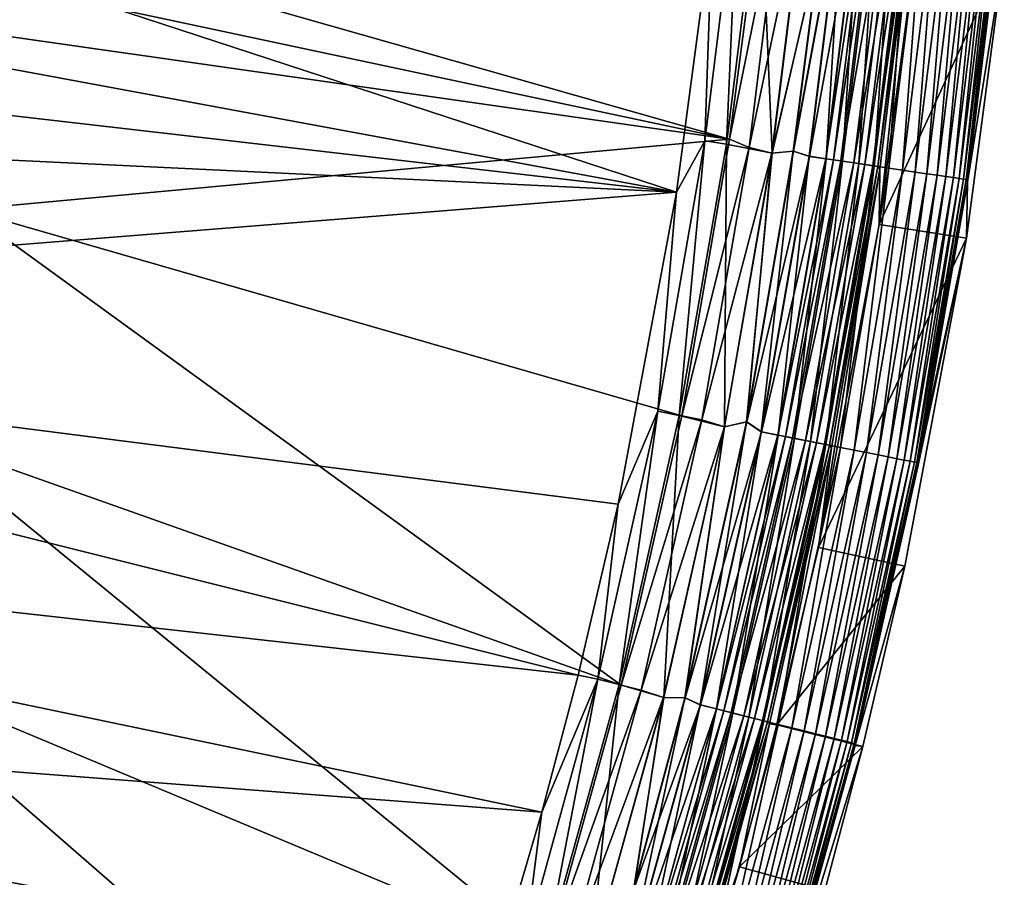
# Model space of a CAD drawing. Header units: metres. Extents: x -900 to 900, y -400 to 400.
# Tile 199 of 243: x 865 to 898, y -253 to -224. Entities that reach past the tile are written whole.
import ezdxf

# ---------------------------------------------------------------- set-up
doc = ezdxf.new("R2010")
doc.units = ezdxf.units.M

msp = doc.modelspace()

# ---------------------------------------------------------------- linework, layer by layer
at = {"layer": 'top'}
for points in [[(838.615112, -214.274445, -29.859097), (837.767822, -221.024963, -29.86421), (887.293213, -230.21315, -0.803848)], [(888.514221, -221.03038, -0.803848), (838.615112, -214.274445, -29.859097), (887.293213, -230.21315, -0.803848)], [(840.107117, -214.472153, -32.457088), (889.088013, -228.416321, -3.399924), (839.723206, -217.890854, -32.45974)], [(889.922791, -221.974228, -3.399924), (889.088013, -228.416321, -3.399924), (840.107117, -214.472153, -32.457088)], [(889.088013, -228.416321, -3.399924), (839.25592, -221.299149, -32.462105), (839.723206, -217.890854, -32.45974)], [(889.392639, -219.242432, -0.456723), (888.250183, -228.469086, -0.456723), (888.985291, -228.577805, -0.204445)], [(888.514221, -221.03038, -0.803848), (888.250183, -228.469086, -0.456723), (889.392639, -219.242432, -0.456723)], [(890.132202, -219.314987, -0.204445), (889.392639, -219.242432, -0.456723), (888.985291, -228.577805, -0.204445)], [(890.132202, -219.314987, -0.204445), (888.985291, -228.577805, -0.204445), (890.531128, -228.888031)], [(889.753174, -228.691376, -3.101714), (889.088013, -228.416321, -3.399924), (890.904785, -219.390778, -3.101714)], [(889.088013, -228.416321, -3.399924), (889.922791, -221.974228, -3.399924), (890.904785, -219.390778, -3.101714)], [(890.904785, -219.390778, -3.101714), (891.679993, -219.540833, -3), (889.753174, -228.691376, -3.101714)], [(891.68396, -219.541229), (890.132202, -219.314987, -0.204445), (890.531128, -228.888031)], [(891.679993, -219.540833, -3), (890.527161, -228.887436, -3), (889.753174, -228.691376, -3.101714)], [(891.679993, -219.540833, -3), (892.163574, -221.830399, -3), (890.527161, -228.887436, -3)], [(891.68396, -219.541229), (890.531128, -228.888031), (892.148865, -221.828751)], [(892.148865, -221.828751), (891.249207, -228.816299), (892.953796, -219.591797, -0.028766)], [(892.953796, -219.591797, -0.028766), (891.249207, -228.816299), (891.789734, -228.992599, -0.028766)], [(891.799866, -228.994095, -3.056892), (891.263794, -228.818481, -3), (892.963928, -219.592789, -3.056892)], [(891.263794, -228.818481, -3), (892.163574, -221.830399, -3), (892.963928, -219.592789, -3.056892)], [(892.36261, -229.077332, -0.114353), (892.953796, -219.591797, -0.028766), (891.789734, -228.992599, -0.028766)], [(892.963928, -219.592789, -3.056892), (893.519592, -219.647308, -3.22474), (891.799866, -228.994095, -3.056892)], [(893.519592, -219.647308, -3.22474), (892.352112, -229.07579, -3.22474), (891.799866, -228.994095, -3.056892)], [(893.519592, -219.647308, -3.22474), (893.782166, -219.673065, -3.348771), (892.352112, -229.07579, -3.22474)], [(893.782166, -219.673065, -3.348771), (892.613098, -229.114395, -3.348771), (892.352112, -229.07579, -3.22474)], [(892.953796, -219.591797, -0.028766), (892.36261, -229.077332, -0.114353), (893.530151, -219.648346, -0.114353)], [(893.530151, -219.648346, -0.114353), (892.36261, -229.077332, -0.114353), (892.925781, -229.160629, -0.255695)], [(893.782166, -219.673065, -3.348771), (894.03125, -219.697495, -3.497899), (892.613098, -229.114395, -3.348771)], [(894.03125, -219.697495, -3.497899), (892.860718, -229.151001, -3.497899), (892.613098, -229.114395, -3.348771)], [(894.03125, -219.697495, -3.497899), (894.480103, -219.741531, -3.865118), (892.860718, -229.151001, -3.497899)], [(892.925781, -229.160629, -0.255695), (894.09668, -219.703918, -0.255695), (893.530151, -219.648346, -0.114353)], [(893.472656, -229.241516, -0.451727), (894.09668, -219.703918, -0.255695), (892.925781, -229.160629, -0.255695)], [(893.472656, -229.241516, -0.451727), (894.646973, -219.757904, -0.451727), (894.09668, -219.703918, -0.255695)], [(894.480103, -219.741531, -3.865118), (893.306824, -229.216995, -3.865118), (892.860718, -229.151001, -3.497899)], [(894.480103, -219.741531, -3.865118), (894.849426, -219.777771, -4.312942), (893.306824, -229.216995, -3.865118)], [(894.849426, -219.777771, -4.312942), (893.67395, -229.271286, -4.312942), (893.306824, -229.216995, -3.865118)], [(893.997314, -229.319122, -0.70103), (894.646973, -219.757904, -0.451727), (893.472656, -229.241516, -0.451727)], [(894.849426, -219.777771, -4.312942), (895.125732, -219.804871, -4.82471), (893.67395, -229.271286, -4.312942)], [(895.125732, -219.804871, -4.82471), (893.948547, -229.311905, -4.82471), (893.67395, -229.271286, -4.312942)], [(895.125732, -219.804871, -4.82471), (895.297607, -219.821732, -5.381563), (893.948547, -229.311905, -4.82471)], [(895.297607, -219.821732, -5.381563), (894.119385, -229.337173, -5.381563), (893.948547, -229.311905, -4.82471)], [(894.646973, -219.757904, -0.451727), (893.997314, -229.319122, -0.70103), (895.174805, -219.809692, -0.70103)], [(895.174805, -219.809692, -0.70103), (893.997314, -229.319122, -0.70103), (894.494934, -229.392715, -1.000777)], [(895.297607, -219.821732, -5.381563), (895.365723, -219.903854, -5.959025), (894.119385, -229.337173, -5.381563)], [(895.365723, -219.903854, -5.959025), (894.190674, -229.430862, -5.959025), (894.119385, -229.337173, -5.381563)], [(895.42688, -221.778488, -35), (894.1604, -231.302231, -35), (895.365723, -219.903854, -5.959025)], [(895.365723, -219.903854, -5.959025), (894.1604, -231.302231, -35), (894.190674, -229.430862, -5.959025)], [(894.494934, -229.392715, -1.000777), (895.675415, -219.858795, -1.000777), (895.174805, -219.809692, -0.70103)], [(894.961182, -229.461685, -1.34779), (895.675415, -219.858795, -1.000777), (894.494934, -229.392715, -1.000777)], [(894.961182, -229.461685, -1.34779), (896.144531, -219.904816, -1.34779), (895.675415, -219.858795, -1.000777)], [(895.391663, -229.52536, -1.738888), (896.144531, -219.904816, -1.34779), (894.961182, -229.461685, -1.34779)], [(895.391663, -229.52536, -1.738888), (896.577637, -219.947311, -1.738888), (896.144531, -219.904816, -1.34779)], [(895.782288, -229.58313, -2.170691), (896.577637, -219.947311, -1.738888), (895.391663, -229.52536, -1.738888)], [(895.782288, -229.58313, -2.170691), (896.970642, -219.98587, -2.170691), (896.577637, -219.947311, -1.738888)], [(896.129578, -229.634491, -2.639013), (896.970642, -219.98587, -2.170691), (895.782288, -229.58313, -2.170691)], [(896.129578, -229.634491, -2.639013), (897.320007, -220.020142, -2.639013), (896.970642, -219.98587, -2.170691)], [(896.430359, -229.678986, -3.139467), (897.320007, -220.020142, -2.639013), (896.129578, -229.634491, -2.639013)], [(896.430359, -229.678986, -3.139467), (897.622681, -220.049835, -3.139467), (897.320007, -220.020142, -2.639013)], [(896.681519, -229.716125, -3.667668), (897.622681, -220.049835, -3.139467), (896.430359, -229.678986, -3.139467)], [(896.681519, -229.716125, -3.667668), (897.875366, -220.074631, -3.667668), (897.622681, -220.049835, -3.139467)], [(896.880188, -229.745514, -4.218875), (897.875366, -220.074631, -3.667668), (896.681519, -229.716125, -3.667668)], [(896.880188, -229.745514, -4.218875), (898.075256, -220.094238, -4.218875), (897.875366, -220.074631, -3.667668)], [(897.024902, -229.766922, -4.786941), (898.075256, -220.094238, -4.218875), (896.880188, -229.745514, -4.218875)], [(897.024902, -229.766922, -4.786941), (898.220825, -220.108521, -4.786941), (898.075256, -220.094238, -4.218875)], [(897.114563, -229.780182, -5.365363), (898.220825, -220.108521, -4.786941), (897.024902, -229.766922, -4.786941)], [(897.114563, -229.780182, -5.365363), (898.311035, -220.117371, -5.365363), (898.220825, -220.108521, -4.786941)], [(897.158203, -229.871063, -5.947641), (898.311035, -220.117371, -5.365363), (897.114563, -229.780182, -5.365363)], [(897.158203, -229.871063, -5.947641), (898.351318, -220.197906, -5.947641), (898.311035, -220.117371, -5.365363)], [(898.351318, -220.197906, -5.947641), (897.158203, -229.871063, -5.947641), (898.409607, -222.101273, -35)], [(887.293213, -230.21315, -0.803848), (837.767822, -221.024963, -29.86421), (837.209534, -224.437286, -29.866362)], [(888.514221, -221.03038, -0.803848), (887.293213, -230.21315, -0.803848), (888.250183, -228.469086, -0.456723)], [(839.25592, -221.299149, -32.462105), (889.088013, -228.416321, -3.399924), (863.176697, -230.794678, -17.935678)], [(892.163574, -221.830399, -3), (891.263794, -228.818481, -3), (890.527161, -228.887436, -3)], [(892.148865, -221.828751), (890.531128, -228.888031), (891.249207, -228.816299)], [(898.409607, -222.101273, -35), (894.1604, -231.302231, -35), (895.42688, -221.778488, -35)], [(898.409607, -222.101273, -35), (897.123474, -231.772141, -35), (894.1604, -231.302231, -35)], [(898.409607, -222.101273, -35), (897.158203, -229.871063, -5.947641), (897.123474, -231.772141, -35)], [(837.209534, -224.437286, -29.866362), (836.579956, -227.764771, -29.868177), (887.293213, -230.21315, -0.803848)], [(836.579956, -227.764771, -29.868177), (835.075623, -234.382751, -29.870964), (887.293213, -230.21315, -0.803848)], [(889.088013, -228.416321, -3.399924), (887.468811, -237.797104, -3.399924), (863.176697, -230.794678, -17.935678)], [(888.250183, -228.469086, -0.456723), (886.658203, -237.642593, -0.456723), (887.387024, -237.787277, -0.204445)], [(887.293213, -230.21315, -0.803848), (886.658203, -237.642593, -0.456723), (888.250183, -228.469086, -0.456723)], [(888.985291, -228.577805, -0.204445), (888.250183, -228.469086, -0.456723), (887.387024, -237.787277, -0.204445)], [(888.985291, -228.577805, -0.204445), (887.387024, -237.787277, -0.204445), (888.921082, -238.167007)], [(887.468811, -237.797104, -3.399924), (889.088013, -228.416321, -3.399924), (889.753174, -228.691376, -3.101714)], [(888.148376, -237.938431, -3.101714), (887.468811, -237.797104, -3.399924), (889.753174, -228.691376, -3.101714)], [(889.753174, -228.691376, -3.101714), (890.527161, -228.887436, -3), (888.148376, -237.938431, -3.101714)], [(890.531128, -228.888031), (888.985291, -228.577805, -0.204445), (888.921082, -238.167007)], [(890.527161, -228.887436, -3), (888.917175, -238.166214, -3), (888.148376, -237.938431, -3.101714)], [(890.527161, -228.887436, -3), (889.681152, -238.007706, -3), (888.917175, -238.166214, -3)], [(890.531128, -228.888031), (888.921082, -238.167007), (889.666626, -238.004776)], [(891.249207, -228.816299), (889.666626, -238.004776), (890.167664, -238.339279, -0.028766)], [(890.531128, -228.888031), (889.666626, -238.004776), (891.249207, -228.816299)], [(889.681152, -238.007706, -3), (891.263794, -228.818481, -3), (891.799866, -228.994095, -3.056892)], [(890.527161, -228.887436, -3), (891.263794, -228.818481, -3), (889.681152, -238.007706, -3)], [(890.177734, -238.341263, -3.056892), (889.681152, -238.007706, -3), (891.799866, -228.994095, -3.056892)], [(891.249207, -228.816299), (890.167664, -238.339279, -0.028766), (891.789734, -228.992599, -0.028766)], [(891.789734, -228.992599, -0.028766), (890.167664, -238.339279, -0.028766), (890.735718, -238.452042, -0.114353)], [(891.799866, -228.994095, -3.056892), (892.352112, -229.07579, -3.22474), (890.177734, -238.341263, -3.056892)], [(892.352112, -229.07579, -3.22474), (890.725281, -238.449966, -3.22474), (890.177734, -238.341263, -3.056892)], [(892.352112, -229.07579, -3.22474), (892.613098, -229.114395, -3.348771), (890.725281, -238.449966, -3.22474)], [(890.735718, -238.452042, -0.114353), (892.36261, -229.077332, -0.114353), (891.789734, -228.992599, -0.028766)], [(891.294067, -238.562881, -0.255695), (892.36261, -229.077332, -0.114353), (890.735718, -238.452042, -0.114353)], [(892.36261, -229.077332, -0.114353), (891.294067, -238.562881, -0.255695), (892.925781, -229.160629, -0.255695)], [(892.613098, -229.114395, -3.348771), (890.98407, -238.501343, -3.348771), (890.725281, -238.449966, -3.22474)], [(892.613098, -229.114395, -3.348771), (892.860718, -229.151001, -3.497899), (890.98407, -238.501343, -3.348771)], [(892.860718, -229.151001, -3.497899), (891.229553, -238.550079, -3.497899), (890.98407, -238.501343, -3.348771)], [(892.860718, -229.151001, -3.497899), (893.306824, -229.216995, -3.865118), (891.229553, -238.550079, -3.497899)], [(893.306824, -229.216995, -3.865118), (891.671936, -238.637894, -3.865118), (891.229553, -238.550079, -3.497899)], [(892.925781, -229.160629, -0.255695), (891.294067, -238.562881, -0.255695), (891.836365, -238.670532, -0.451727)], [(893.306824, -229.216995, -3.865118), (893.67395, -229.271286, -4.312942), (891.671936, -238.637894, -3.865118)], [(893.67395, -229.271286, -4.312942), (892.035889, -238.710144, -4.312942), (891.671936, -238.637894, -3.865118)], [(891.836365, -238.670532, -0.451727), (893.472656, -229.241516, -0.451727), (892.925781, -229.160629, -0.255695)], [(892.356506, -238.773788, -0.70103), (893.472656, -229.241516, -0.451727), (891.836365, -238.670532, -0.451727)], [(893.67395, -229.271286, -4.312942), (893.948547, -229.311905, -4.82471), (892.035889, -238.710144, -4.312942)], [(893.948547, -229.311905, -4.82471), (892.308167, -238.764191, -4.82471), (892.035889, -238.710144, -4.312942)], [(893.948547, -229.311905, -4.82471), (894.119385, -229.337173, -5.381563), (892.308167, -238.764191, -4.82471)], [(894.119385, -229.337173, -5.381563), (892.4776, -238.797821, -5.381563), (892.308167, -238.764191, -4.82471)], [(892.356506, -238.773788, -0.70103), (893.997314, -229.319122, -0.70103), (893.472656, -229.241516, -0.451727)], [(892.849915, -238.871735, -1.000777), (893.997314, -229.319122, -0.70103), (892.356506, -238.773788, -0.70103)], [(894.119385, -229.337173, -5.381563), (894.190674, -229.430862, -5.959025), (892.4776, -238.797821, -5.381563)], [(893.997314, -229.319122, -0.70103), (892.849915, -238.871735, -1.000777), (894.494934, -229.392715, -1.000777)], [(894.494934, -229.392715, -1.000777), (892.849915, -238.871735, -1.000777), (893.312195, -238.963501, -1.34779)], [(893.312195, -238.963501, -1.34779), (894.961182, -229.461685, -1.34779), (894.494934, -229.392715, -1.000777)], [(894.1604, -231.302231, -35), (892.105957, -242.266907, -35), (894.190674, -229.430862, -5.959025)], [(894.190674, -229.430862, -5.959025), (892.105957, -242.266907, -35), (892.549561, -238.888748, -5.959025)], [(894.190674, -229.430862, -5.959025), (892.549561, -238.888748, -5.959025), (892.4776, -238.797821, -5.381563)], [(893.739075, -239.048233, -1.738888), (894.961182, -229.461685, -1.34779), (893.312195, -238.963501, -1.34779)], [(893.739075, -239.048233, -1.738888), (895.391663, -229.52536, -1.738888), (894.961182, -229.461685, -1.34779)], [(894.126343, -239.125122, -2.170691), (895.391663, -229.52536, -1.738888), (893.739075, -239.048233, -1.738888)], [(894.126343, -239.125122, -2.170691), (895.782288, -229.58313, -2.170691), (895.391663, -229.52536, -1.738888)], [(894.470642, -239.193481, -2.639013), (895.782288, -229.58313, -2.170691), (894.126343, -239.125122, -2.170691)], [(894.470642, -239.193481, -2.639013), (896.129578, -229.634491, -2.639013), (895.782288, -229.58313, -2.170691)], [(894.768921, -239.252686, -3.139467), (896.129578, -229.634491, -2.639013), (894.470642, -239.193481, -2.639013)], [(894.768921, -239.252686, -3.139467), (896.430359, -229.678986, -3.139467), (896.129578, -229.634491, -2.639013)], [(895.017944, -239.302124, -3.667668), (896.430359, -229.678986, -3.139467), (894.768921, -239.252686, -3.139467)], [(895.017944, -239.302124, -3.667668), (896.681519, -229.716125, -3.667668), (896.430359, -229.678986, -3.139467)], [(895.214966, -239.341217, -4.218875), (896.681519, -229.716125, -3.667668), (895.017944, -239.302124, -3.667668)], [(895.214966, -239.341217, -4.218875), (896.880188, -229.745514, -4.218875), (896.681519, -229.716125, -3.667668)], [(895.358398, -239.369705, -4.786941), (896.880188, -229.745514, -4.218875), (895.214966, -239.341217, -4.218875)], [(895.358398, -239.369705, -4.786941), (897.024902, -229.766922, -4.786941), (896.880188, -229.745514, -4.218875)], [(895.447327, -239.38736, -5.365363), (897.024902, -229.766922, -4.786941), (895.358398, -239.369705, -4.786941)], [(895.447327, -239.38736, -5.365363), (897.114563, -229.780182, -5.365363), (897.024902, -229.766922, -4.786941)], [(895.491943, -239.47403, -5.947641), (897.114563, -229.780182, -5.365363), (895.447327, -239.38736, -5.365363)], [(895.491943, -239.47403, -5.947641), (897.158203, -229.871063, -5.947641), (897.114563, -229.780182, -5.365363)], [(897.158203, -229.871063, -5.947641), (895.491943, -239.47403, -5.947641), (897.123474, -231.772141, -35)], [(835.075623, -234.382751, -29.870964), (885.311462, -240.790527, -0.803848), (887.293213, -230.21315, -0.803848)], [(887.293213, -230.21315, -0.803848), (885.311462, -240.790527, -0.803848), (886.658203, -237.642593, -0.456723)], [(863.176697, -230.794678, -17.935678), (885.419678, -246.937363, -3.399924), (861.563904, -238.483459, -17.935678)], [(863.176697, -230.794678, -17.935678), (887.468811, -237.797104, -3.399924), (885.419678, -246.937363, -3.399924)], [(897.123474, -231.772141, -35), (892.105957, -242.266907, -35), (894.1604, -231.302231, -35)], [(897.123474, -231.772141, -35), (895.037659, -242.903931, -35), (892.105957, -242.266907, -35)], [(897.123474, -231.772141, -35), (895.491943, -239.47403, -5.947641), (893.356506, -248.983673, -5.947641)], [(893.356506, -248.983673, -5.947641), (895.037659, -242.903931, -35), (897.123474, -231.772141, -35)], [(833.248291, -240.941315, -29.872656), (883.954773, -246.598083, -0.803848), (835.075623, -234.382751, -29.870964)], [(883.954773, -246.598083, -0.803848), (885.311462, -240.790527, -0.803848), (835.075623, -234.382751, -29.870964)], [(886.658203, -237.642593, -0.456723), (884.620972, -246.736832, -0.456723), (885.341858, -246.917175, -0.204445)], [(885.311462, -240.790527, -0.803848), (884.620972, -246.736832, -0.456723), (886.658203, -237.642593, -0.456723)], [(887.387024, -237.787277, -0.204445), (886.658203, -237.642593, -0.456723), (885.341858, -246.917175, -0.204445)], [(887.387024, -237.787277, -0.204445), (885.341858, -246.917175, -0.204445), (886.857666, -247.355804)], [(885.419678, -246.937363, -3.399924), (887.468811, -237.797104, -3.399924), (888.148376, -237.938431, -3.101714)], [(886.094849, -247.10556, -3.101714), (885.419678, -246.937363, -3.399924), (888.148376, -237.938431, -3.101714)], [(888.148376, -237.938431, -3.101714), (888.917175, -238.166214, -3), (886.094849, -247.10556, -3.101714)], [(888.921082, -238.167007), (887.387024, -237.787277, -0.204445), (886.857666, -247.355804)], [(889.666626, -238.004776), (887.576294, -247.366776), (888.092041, -247.605179, -0.028766)], [(888.921082, -238.167007), (887.576294, -247.366776), (889.666626, -238.004776)], [(887.590637, -247.370377, -3), (889.681152, -238.007706, -3), (890.177734, -238.341263, -3.056892)], [(889.681152, -238.007706, -3), (887.590637, -247.370377, -3), (888.917175, -238.166214, -3)], [(889.666626, -238.004776), (888.092041, -247.605179, -0.028766), (890.167664, -238.339279, -0.028766)], [(888.917175, -238.166214, -3), (886.85376, -247.354828, -3), (886.094849, -247.10556, -3.101714)], [(888.917175, -238.166214, -3), (887.590637, -247.370377, -3), (886.85376, -247.354828, -3)], [(888.921082, -238.167007), (886.857666, -247.355804), (887.576294, -247.366776)], [(888.101929, -247.607666, -3.056892), (887.590637, -247.370377, -3), (890.177734, -238.341263, -3.056892)], [(890.167664, -238.339279, -0.028766), (888.092041, -247.605179, -0.028766), (888.653809, -247.745728, -0.114353)], [(890.177734, -238.341263, -3.056892), (890.725281, -238.449966, -3.22474), (888.101929, -247.607666, -3.056892)], [(890.167664, -238.339279, -0.028766), (888.653809, -247.745728, -0.114353), (890.735718, -238.452042, -0.114353)], [(861.563904, -238.483459, -17.935678), (882.92395, -255.96434, -3.399924), (859.557739, -246.190552, -17.935678)], [(885.419678, -246.937363, -3.399924), (882.92395, -255.96434, -3.399924), (861.563904, -238.483459, -17.935678)], [(890.725281, -238.449966, -3.22474), (888.643494, -247.743149, -3.22474), (888.101929, -247.607666, -3.056892)], [(890.725281, -238.449966, -3.22474), (890.98407, -238.501343, -3.348771), (888.643494, -247.743149, -3.22474)], [(890.98407, -238.501343, -3.348771), (888.899475, -247.80719, -3.348771), (888.643494, -247.743149, -3.22474)], [(890.735718, -238.452042, -0.114353), (888.653809, -247.745728, -0.114353), (889.206055, -247.883881, -0.255695)], [(890.98407, -238.501343, -3.348771), (891.229553, -238.550079, -3.497899), (888.899475, -247.80719, -3.348771)], [(891.229553, -238.550079, -3.497899), (889.142273, -247.86792, -3.497899), (888.899475, -247.80719, -3.348771)], [(891.229553, -238.550079, -3.497899), (891.671936, -238.637894, -3.865118), (889.142273, -247.86792, -3.497899)], [(891.671936, -238.637894, -3.865118), (889.579773, -247.977371, -3.865118), (889.142273, -247.86792, -3.497899)], [(889.206055, -247.883881, -0.255695), (891.294067, -238.562881, -0.255695), (890.735718, -238.452042, -0.114353)], [(889.742371, -248.018051, -0.451727), (891.294067, -238.562881, -0.255695), (889.206055, -247.883881, -0.255695)], [(891.671936, -238.637894, -3.865118), (892.035889, -238.710144, -4.312942), (889.579773, -247.977371, -3.865118)], [(892.035889, -238.710144, -4.312942), (889.939758, -248.067429, -4.312942), (889.579773, -247.977371, -3.865118)], [(891.294067, -238.562881, -0.255695), (889.742371, -248.018051, -0.451727), (891.836365, -238.670532, -0.451727)], [(891.836365, -238.670532, -0.451727), (889.742371, -248.018051, -0.451727), (890.256897, -248.146759, -0.70103)], [(892.035889, -238.710144, -4.312942), (892.308167, -238.764191, -4.82471), (889.939758, -248.067429, -4.312942)], [(892.308167, -238.764191, -4.82471), (890.209045, -248.134796, -4.82471), (889.939758, -248.067429, -4.312942)], [(892.308167, -238.764191, -4.82471), (892.4776, -238.797821, -5.381563), (890.209045, -248.134796, -4.82471)], [(890.256897, -248.146759, -0.70103), (892.356506, -238.773788, -0.70103), (891.836365, -238.670532, -0.451727)], [(892.4776, -238.797821, -5.381563), (890.376587, -248.176712, -5.381563), (890.209045, -248.134796, -4.82471)], [(890.744873, -248.268845, -1.000777), (892.356506, -238.773788, -0.70103), (890.256897, -248.146759, -0.70103)], [(892.4776, -238.797821, -5.381563), (892.549561, -238.888748, -5.959025), (890.376587, -248.176712, -5.381563)], [(892.549561, -238.888748, -5.959025), (890.44635, -248.25473, -5.959025), (890.376587, -248.176712, -5.381563)], [(892.549561, -238.888748, -5.959025), (890.699524, -248.287079, -35), (890.44635, -248.25473, -5.959025)], [(892.105957, -242.266907, -35), (890.699524, -248.287079, -35), (892.549561, -238.888748, -5.959025)], [(890.744873, -248.268845, -1.000777), (892.849915, -238.871735, -1.000777), (892.356506, -238.773788, -0.70103)], [(891.202087, -248.383224, -1.34779), (892.849915, -238.871735, -1.000777), (890.744873, -248.268845, -1.000777)], [(892.849915, -238.871735, -1.000777), (891.202087, -248.383224, -1.34779), (893.312195, -238.963501, -1.34779)], [(893.312195, -238.963501, -1.34779), (891.202087, -248.383224, -1.34779), (891.624268, -248.488831, -1.738888)], [(891.624268, -248.488831, -1.738888), (893.739075, -239.048233, -1.738888), (893.312195, -238.963501, -1.34779)], [(892.007263, -248.584656, -2.170691), (893.739075, -239.048233, -1.738888), (891.624268, -248.488831, -1.738888)], [(892.007263, -248.584656, -2.170691), (894.126343, -239.125122, -2.170691), (893.739075, -239.048233, -1.738888)], [(892.347839, -248.669861, -2.639013), (894.126343, -239.125122, -2.170691), (892.007263, -248.584656, -2.170691)], [(892.347839, -248.669861, -2.639013), (894.470642, -239.193481, -2.639013), (894.126343, -239.125122, -2.170691)], [(892.642822, -248.743652, -3.139467), (894.470642, -239.193481, -2.639013), (892.347839, -248.669861, -2.639013)], [(892.642822, -248.743652, -3.139467), (894.768921, -239.252686, -3.139467), (894.470642, -239.193481, -2.639013)], [(892.88916, -248.805267, -3.667668), (894.768921, -239.252686, -3.139467), (892.642822, -248.743652, -3.139467)], [(892.88916, -248.805267, -3.667668), (895.017944, -239.302124, -3.667668), (894.768921, -239.252686, -3.139467)], [(893.083984, -248.854004, -4.218875), (895.017944, -239.302124, -3.667668), (892.88916, -248.805267, -3.667668)], [(893.083984, -248.854004, -4.218875), (895.214966, -239.341217, -4.218875), (895.017944, -239.302124, -3.667668)], [(893.225891, -248.889511, -4.786941), (895.214966, -239.341217, -4.218875), (893.083984, -248.854004, -4.218875)], [(893.225891, -248.889511, -4.786941), (895.358398, -239.369705, -4.786941), (895.214966, -239.341217, -4.218875)], [(893.313782, -248.911499, -5.365363), (895.358398, -239.369705, -4.786941), (893.225891, -248.889511, -4.786941)], [(893.313782, -248.911499, -5.365363), (895.447327, -239.38736, -5.365363), (895.358398, -239.369705, -4.786941)], [(893.356506, -248.983673, -5.947641), (895.447327, -239.38736, -5.365363), (893.313782, -248.911499, -5.365363)], [(893.356506, -248.983673, -5.947641), (895.491943, -239.47403, -5.947641), (895.447327, -239.38736, -5.365363)], [(831.146118, -247.301697, -29.873283), (882.727722, -251.24791, -0.803848), (833.248291, -240.941315, -29.872656)], [(882.727722, -251.24791, -0.803848), (883.954773, -246.598083, -0.803848), (833.248291, -240.941315, -29.872656)], [(885.311462, -240.790527, -0.803848), (883.954773, -246.598083, -0.803848), (884.620972, -246.736832, -0.456723)], [(895.037659, -242.903931, -35), (890.699524, -248.287079, -35), (892.105957, -242.266907, -35)], [(895.037659, -242.903931, -35), (893.609802, -249.015854, -35), (890.699524, -248.287079, -35)], [(893.609802, -249.015854, -35), (895.037659, -242.903931, -35), (893.356506, -248.983673, -5.947641)], [(833.678528, -244.696198, -32.470963), (876.619751, -273.58847, -3.399924), (831.358643, -251.173111, -32.471138)], [(859.557739, -246.190552, -17.935678), (880.22467, -264.190063, -3.399924), (833.678528, -244.696198, -32.470963)], [(880.22467, -264.190063, -3.399924), (876.619751, -273.58847, -3.399924), (833.678528, -244.696198, -32.470963)], [(882.92395, -255.96434, -3.399924), (880.22467, -264.190063, -3.399924), (859.557739, -246.190552, -17.935678)], [(884.620972, -246.736832, -0.456723), (882.142822, -255.725662, -0.456723), (882.854004, -255.941238, -0.204445)], [(884.620972, -246.736832, -0.456723), (882.727722, -251.24791, -0.803848), (882.142822, -255.725662, -0.456723)], [(883.954773, -246.598083, -0.803848), (882.727722, -251.24791, -0.803848), (884.620972, -246.736832, -0.456723)], [(885.341858, -246.917175, -0.204445), (884.620972, -246.736832, -0.456723), (882.854004, -255.941238, -0.204445)], [(885.341858, -246.917175, -0.204445), (882.854004, -255.941238, -0.204445), (884.345886, -256.432281)], [(882.92395, -255.96434, -3.399924), (885.419678, -246.937363, -3.399924), (886.094849, -247.10556, -3.101714)], [(883.596863, -256.166443, -3.101714), (882.92395, -255.96434, -3.399924), (886.094849, -247.10556, -3.101714)], [(886.094849, -247.10556, -3.101714), (886.85376, -247.354828, -3), (883.596863, -256.166443, -3.101714)], [(886.857666, -247.355804), (885.341858, -246.917175, -0.204445), (884.345886, -256.432281)], [(878.28363, -265.150696, -0.803848), (831.146118, -247.301697, -29.873283), (828.644226, -253.807495, -29.872879)], [(878.28363, -265.150696, -0.803848), (881.120422, -256.717102, -0.803848), (831.146118, -247.301697, -29.873283)], [(881.120422, -256.717102, -0.803848), (882.727722, -251.24791, -0.803848), (831.146118, -247.301697, -29.873283)], [(886.85376, -247.354828, -3), (884.342041, -256.431122, -3), (883.596863, -256.166443, -3.101714)], [(886.85376, -247.354828, -3), (885.858826, -253.829803, -3), (884.342041, -256.431122, -3)], [(886.857666, -247.355804), (884.345886, -256.432281), (885.844604, -253.825714)], [(887.576294, -247.366776), (885.567139, -256.763672, -0.028766), (888.092041, -247.605179, -0.028766)], [(887.576294, -247.366776), (885.844604, -253.825714), (885.567139, -256.763672, -0.028766)], [(886.857666, -247.355804), (885.844604, -253.825714), (887.576294, -247.366776)], [(887.590637, -247.370377, -3), (885.858826, -253.829803, -3), (886.85376, -247.354828, -3)], [(885.858826, -253.829803, -3), (887.590637, -247.370377, -3), (888.101929, -247.607666, -3.056892)], [(888.092041, -247.605179, -0.028766), (885.567139, -256.763672, -0.028766), (886.121338, -256.931702, -0.114353)], [(885.576904, -256.766663, -3.056892), (885.858826, -253.829803, -3), (888.101929, -247.607666, -3.056892)], [(888.101929, -247.607666, -3.056892), (888.643494, -247.743149, -3.22474), (885.576904, -256.766663, -3.056892)], [(888.643494, -247.743149, -3.22474), (886.111206, -256.928619, -3.22474), (885.576904, -256.766663, -3.056892)], [(888.643494, -247.743149, -3.22474), (888.899475, -247.80719, -3.348771), (886.111206, -256.928619, -3.22474)], [(888.092041, -247.605179, -0.028766), (886.121338, -256.931702, -0.114353), (888.653809, -247.745728, -0.114353)], [(888.653809, -247.745728, -0.114353), (886.121338, -256.931702, -0.114353), (886.666138, -257.096832, -0.255695)], [(888.653809, -247.745728, -0.114353), (886.666138, -257.096832, -0.255695), (889.206055, -247.883881, -0.255695)], [(888.899475, -247.80719, -3.348771), (886.363708, -257.005157, -3.348771), (886.111206, -256.928619, -3.22474)], [(888.899475, -247.80719, -3.348771), (889.142273, -247.86792, -3.497899), (886.363708, -257.005157, -3.348771)], [(889.142273, -247.86792, -3.497899), (886.60321, -257.077759, -3.497899), (886.363708, -257.005157, -3.348771)], [(889.142273, -247.86792, -3.497899), (889.579773, -247.977371, -3.865118), (886.60321, -257.077759, -3.497899)], [(889.579773, -247.977371, -3.865118), (887.03479, -257.208588, -3.865118), (886.60321, -257.077759, -3.497899)], [(889.206055, -247.883881, -0.255695), (886.666138, -257.096832, -0.255695), (887.195251, -257.257233, -0.451727)], [(889.579773, -247.977371, -3.865118), (889.939758, -248.067429, -4.312942), (887.03479, -257.208588, -3.865118)], [(889.939758, -248.067429, -4.312942), (887.389954, -257.316254, -4.312942), (887.03479, -257.208588, -3.865118)], [(887.195251, -257.257233, -0.451727), (889.742371, -248.018051, -0.451727), (889.206055, -247.883881, -0.255695)], [(887.70282, -257.411072, -0.70103), (889.742371, -248.018051, -0.451727), (887.195251, -257.257233, -0.451727)], [(889.939758, -248.067429, -4.312942), (890.209045, -248.134796, -4.82471), (887.389954, -257.316254, -4.312942)], [(889.742371, -248.018051, -0.451727), (887.70282, -257.411072, -0.70103), (890.256897, -248.146759, -0.70103)], [(890.209045, -248.134796, -4.82471), (887.65564, -257.39679, -4.82471), (887.389954, -257.316254, -4.312942)], [(890.209045, -248.134796, -4.82471), (890.376587, -248.176712, -5.381563), (887.65564, -257.39679, -4.82471)], [(890.376587, -248.176712, -5.381563), (887.820923, -257.446869, -5.381563), (887.65564, -257.39679, -4.82471)], [(890.256897, -248.146759, -0.70103), (887.70282, -257.411072, -0.70103), (888.184204, -257.557007, -1.000777)], [(890.376587, -248.176712, -5.381563), (890.44635, -248.25473, -5.959025), (887.820923, -257.446869, -5.381563)], [(890.44635, -248.25473, -5.959025), (887.886169, -257.506226, -5.959025), (887.820923, -257.446869, -5.381563)], [(890.44635, -248.25473, -5.959025), (889.427551, -253.107178, -35), (887.886169, -257.506226, -5.959025)], [(888.184204, -257.557007, -1.000777), (890.744873, -248.268845, -1.000777), (890.256897, -248.146759, -0.70103)], [(888.635254, -257.693756, -1.34779), (890.744873, -248.268845, -1.000777), (888.184204, -257.557007, -1.000777)], [(888.635254, -257.693756, -1.34779), (891.202087, -248.383224, -1.34779), (890.744873, -248.268845, -1.000777)], [(889.051758, -257.820007, -1.738888), (891.202087, -248.383224, -1.34779), (888.635254, -257.693756, -1.34779)], [(891.202087, -248.383224, -1.34779), (889.051758, -257.820007, -1.738888), (891.624268, -248.488831, -1.738888)], [(890.699524, -248.287079, -35), (889.427551, -253.107178, -35), (890.44635, -248.25473, -5.959025)], [(893.609802, -249.015854, -35), (889.427551, -253.107178, -35), (890.699524, -248.287079, -35)], [(891.624268, -248.488831, -1.738888), (889.051758, -257.820007, -1.738888), (889.429626, -257.93454, -2.170691)], [(889.429626, -257.93454, -2.170691), (892.007263, -248.584656, -2.170691), (891.624268, -248.488831, -1.738888)], [(889.765564, -258.036377, -2.639013), (892.007263, -248.584656, -2.170691), (889.429626, -257.93454, -2.170691)], [(889.765564, -258.036377, -2.639013), (892.347839, -248.669861, -2.639013), (892.007263, -248.584656, -2.170691)], [(890.056641, -258.124603, -3.139467), (892.347839, -248.669861, -2.639013), (889.765564, -258.036377, -2.639013)], [(890.056641, -258.124603, -3.139467), (892.642822, -248.743652, -3.139467), (892.347839, -248.669861, -2.639013)], [(890.299622, -258.198273, -3.667668), (892.642822, -248.743652, -3.139467), (890.056641, -258.124603, -3.139467)], [(890.299622, -258.198273, -3.667668), (892.88916, -248.805267, -3.667668), (892.642822, -248.743652, -3.139467)], [(893.609802, -249.015854, -35), (892.31842, -253.909409, -35), (889.427551, -253.107178, -35)], [(890.49176, -258.256531, -4.218875), (892.88916, -248.805267, -3.667668), (890.299622, -258.198273, -3.667668)], [(890.49176, -258.256531, -4.218875), (893.083984, -248.854004, -4.218875), (892.88916, -248.805267, -3.667668)], [(890.631775, -258.29895, -4.786941), (893.083984, -248.854004, -4.218875), (890.49176, -258.256531, -4.218875)], [(890.631775, -258.29895, -4.786941), (893.225891, -248.889511, -4.786941), (893.083984, -248.854004, -4.218875)], [(890.718506, -258.325256, -5.365363), (893.225891, -248.889511, -4.786941), (890.631775, -258.29895, -4.786941)], [(890.718506, -258.325256, -5.365363), (893.313782, -248.911499, -5.365363), (893.225891, -248.889511, -4.786941)], [(890.756958, -258.377075, -5.947641), (893.313782, -248.911499, -5.365363), (890.718506, -258.325256, -5.365363)], [(890.756958, -258.377075, -5.947641), (893.356506, -248.983673, -5.947641), (893.313782, -248.911499, -5.365363)], [(890.756958, -258.377075, -5.947641), (893.609802, -249.015854, -35), (893.356506, -248.983673, -5.947641)], [(892.31842, -253.909409, -35), (893.609802, -249.015854, -35), (890.756958, -258.377075, -5.947641)], [(876.619751, -273.58847, -3.399924), (830.080566, -254.367065, -32.470848), (831.358643, -251.173111, -32.471138)], [(882.727722, -251.24791, -0.803848), (881.120422, -256.717102, -0.803848), (882.142822, -255.725662, -0.456723)], [(889.427551, -253.107178, -35), (887.761414, -258.776672, -35), (887.886169, -257.506226, -5.959025)], [(892.31842, -253.909409, -35), (887.761414, -258.776672, -35), (889.427551, -253.107178, -35)]]:
    msp.add_3dface(points, dxfattribs=at)

doc.saveas('drawing.dxf')
